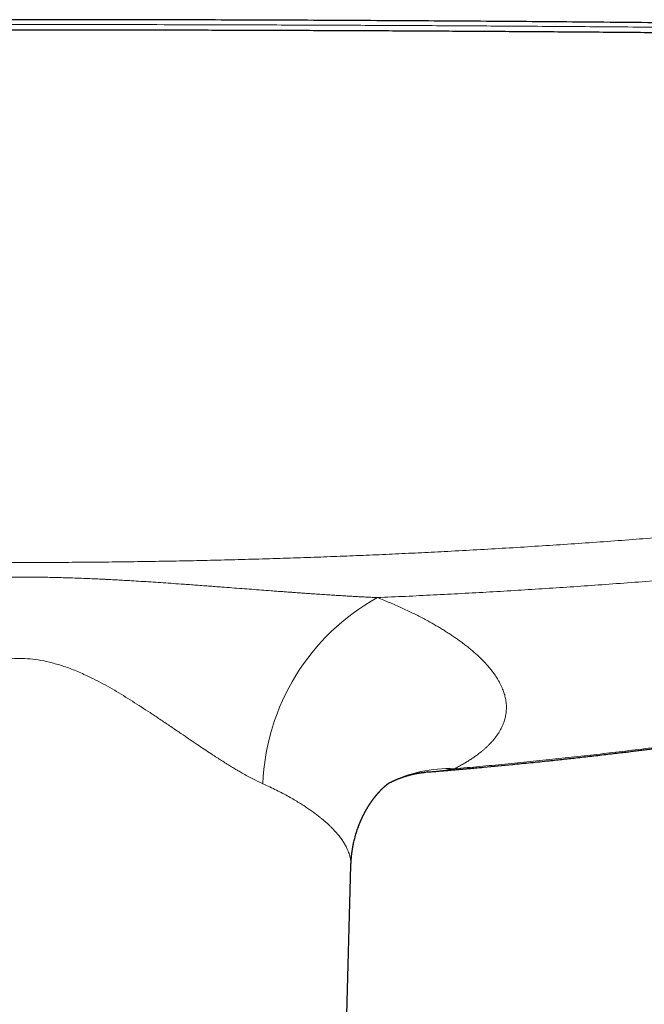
# Model space of a CAD drawing. Header units: millimetres. Extents: x 8 to 932, y 12 to 523.
# Tile 20 of 53: x 479 to 527, y 234 to 309. Entities that reach past the tile are written whole.
import ezdxf

# ---------------------------------------------------------------- set-up
doc = ezdxf.new("R2010")
doc.units = ezdxf.units.MM

msp = doc.modelspace()

# ---------------------------------------------------------------- linework, layer by layer
at = {"color": 7, "linetype": 'Continuous', "lineweight": 30}
for p, q in [((510.686, 251.795), (510.59, 251.788)), ((504.301, 225.611), (504.828, 244.649)), ((504.826, 244.649), (504.826, 244.648))]:
    msp.add_line(p, q, dxfattribs=at)
at = {"color": 252, "linetype": 'Continuous', "lineweight": 0}
for centre, radius, start, end in [((515.1, 250.248), 17.016, 118.9706, 177.81427), ((512.297, 242.072), 9.981, 87.40919, 117.19057)]:
    msp.add_arc(centre, radius, start, end, dxfattribs=at)
for points, knots in [([(562.736, 308.371), (560.8, 308.398), (556.928, 308.453), (551.115, 308.527), (545.298, 308.596), (539.479, 308.659), (533.656, 308.716), (527.831, 308.767), (522.003, 308.812), (516.407, 308.851), (511.042, 308.882), (505.909, 308.907), (500.775, 308.928), (495.846, 308.944), (491.121, 308.956), (486.783, 308.963), (483.367, 308.966), (481.202, 308.966), (480.249, 308.967), (479.864, 308.967), (479.722, 308.967), (479.677, 308.967), (479.633, 308.967), (479.589, 308.967), (479.544, 308.967), (479.383, 308.967), (479.093, 308.967), (478.661, 308.967), (478.192, 308.967), (477.685, 308.966), (477.142, 308.966), (476.573, 308.966), (475.98, 308.966), (475.365, 308.965), (474.717, 308.965), (474.035, 308.964), (473.291, 308.963), (472.482, 308.963), (471.604, 308.961), (470.685, 308.96), (469.724, 308.959), (468.722, 308.957), (467.68, 308.955), (466.595, 308.953), (465.49, 308.95), (464.364, 308.947), (463.219, 308.944), (462.036, 308.941), (460.817, 308.937), (459.56, 308.933), (458.292, 308.928), (457.013, 308.924), (455.726, 308.919), (454.406, 308.913), (453.053, 308.907), (451.666, 308.901), (450.247, 308.894), (448.795, 308.886), (447.309, 308.878), (445.791, 308.87), (444.186, 308.86), (442.492, 308.85), (440.781, 308.839), (439.581, 308.831), (438.905, 308.826), (438.692, 308.825), (438.479, 308.823), (438.265, 308.822), (438.051, 308.82), (437.209, 308.814), (435.755, 308.804), (433.705, 308.788), (431.702, 308.772), (429.745, 308.755), (427.845, 308.739), (426.002, 308.722), (424.215, 308.706), (422.473, 308.689), (420.765, 308.672), (419.091, 308.655), (417.451, 308.638), (415.859, 308.62), (414.312, 308.603), (412.812, 308.586), (411.359, 308.57), (409.952, 308.553), (408.592, 308.537), (407.278, 308.52), (406.01, 308.505), (404.789, 308.489), (403.614, 308.474), (402.485, 308.459), (401.431, 308.445), (400.45, 308.432), (399.537, 308.419), (398.664, 308.407), (397.829, 308.395), (397.033, 308.384), (396.516, 308.377), (396.264, 308.373)], [0, 0, 0, 0, 0.034999, 0.069998, 0.104998, 0.139997, 0.174997, 0.209997, 0.244997, 0.279997, 0.310798, 0.341598, 0.372398, 0.403199, 0.430303, 0.457407, 0.481259, 0.491754, 0.496371, 0.498403, 0.498669, 0.498935, 0.499201, 0.499467, 0.499733, 0.5, 0.502366, 0.504956, 0.50777, 0.510807, 0.514068, 0.517552, 0.521042, 0.524731, 0.528619, 0.532705, 0.536991, 0.542008, 0.547273, 0.552785, 0.558545, 0.564553, 0.570808, 0.57731, 0.584061, 0.590705, 0.597573, 0.604664, 0.611979, 0.619518, 0.62728, 0.634803, 0.642526, 0.650446, 0.658566, 0.666885, 0.675402, 0.684118, 0.693032, 0.702146, 0.711458, 0.721931, 0.732644, 0.742271, 0.743546, 0.744823, 0.746104, 0.747388, 0.748675, 0.749966, 0.762554, 0.774865, 0.786899, 0.798655, 0.810135, 0.82114, 0.831878, 0.842348, 0.852551, 0.862687, 0.872544, 0.882124, 0.891424, 0.900447, 0.909191, 0.917657, 0.925845, 0.933754, 0.941385, 0.948738, 0.955812, 0.962608, 0.969126, 0.974857, 0.980353, 0.985615, 0.990644, 0.995439, 1, 1, 1, 1]), ([(397.951, 273.269), (398.711, 273.165), (400.229, 272.957), (402.508, 272.658), (404.785, 272.367), (407.062, 272.087), (409.337, 271.816), (411.612, 271.554), (413.821, 271.309), (415.966, 271.08), (418.052, 270.864), (420.143, 270.656), (422.241, 270.455), (424.339, 270.262), (426.438, 270.076), (428.537, 269.898), (430.636, 269.727), (432.735, 269.564), (434.834, 269.409), (436.933, 269.261), (438.992, 269.123), (441.011, 268.994), (442.992, 268.875), (444.974, 268.762), (446.957, 268.656), (448.981, 268.554), (451.046, 268.457), (453.153, 268.365), (455.261, 268.28), (457.37, 268.203), (459.48, 268.133), (461.55, 268.071), (463.582, 268.017), (465.573, 267.97), (467.566, 267.929), (469.559, 267.895), (471.63, 267.866), (473.778, 267.843), (476.004, 267.827), (478.231, 267.819), (480.455, 267.818), (482.679, 267.826), (484.902, 267.841), (487.126, 267.863), (489.312, 267.894), (491.461, 267.931), (493.574, 267.974), (495.686, 268.025), (497.798, 268.082), (499.91, 268.147), (501.981, 268.218), (504.011, 268.293), (506.001, 268.374), (507.99, 268.461), (509.978, 268.555), (512.043, 268.659), (514.185, 268.774), (516.402, 268.901), (518.618, 269.037), (520.832, 269.18), (523.043, 269.332), (525.252, 269.491), (527.46, 269.659), (529.591, 269.829), (531.644, 270), (533.62, 270.171), (535.596, 270.349), (537.57, 270.534), (539.402, 270.712), (541.089, 270.881), (542.631, 271.039), (544.172, 271.202), (545.714, 271.369), (547.507, 271.569), (549.553, 271.803), (551.85, 272.076), (554.149, 272.359), (556.449, 272.652), (558.749, 272.954), (560.282, 273.164), (561.049, 273.269)], [0, 0, 0, 0, 0.014143, 0.028267, 0.042372, 0.056457, 0.070522, 0.084564, 0.098585, 0.111417, 0.12423, 0.137132, 0.150037, 0.162935, 0.175827, 0.188713, 0.201592, 0.214463, 0.227328, 0.240185, 0.253035, 0.265147, 0.277262, 0.289381, 0.301501, 0.313625, 0.326486, 0.33935, 0.352216, 0.365086, 0.377959, 0.390834, 0.402976, 0.415121, 0.427268, 0.439417, 0.451568, 0.465133, 0.478699, 0.492268, 0.505828, 0.519374, 0.532921, 0.546471, 0.560021, 0.572898, 0.585777, 0.598656, 0.611536, 0.624417, 0.637298, 0.649444, 0.66159, 0.673736, 0.685884, 0.698031, 0.711589, 0.725147, 0.738706, 0.752261, 0.765792, 0.779327, 0.792864, 0.806404, 0.818539, 0.830675, 0.842813, 0.854952, 0.867092, 0.876621, 0.886106, 0.895602, 0.905107, 0.914623, 0.928802, 0.943002, 0.957222, 0.971463, 0.985722, 1, 1, 1, 1]), ([(506.858, 265.134), (507.574, 265.166), (509.006, 265.229), (511.152, 265.334), (513.298, 265.446), (515.444, 265.565), (517.588, 265.692), (519.731, 265.826), (521.874, 265.968), (524.049, 266.12), (526.257, 266.283), (528.498, 266.456), (530.737, 266.638), (532.975, 266.828), (535.211, 267.027), (537.446, 267.234), (539.678, 267.45), (541.909, 267.675), (544.139, 267.908), (546.366, 268.149), (548.591, 268.4), (550.772, 268.654), (552.908, 268.911), (555, 269.171), (557.09, 269.439), (559.178, 269.714), (560.568, 269.904), (561.263, 269.999)], [0, 0, 0, 0, 0.0392031, 0.0784077, 0.1176134, 0.1568202, 0.1960277, 0.2352357, 0.274444, 0.3136524, 0.3547277, 0.3958026, 0.4368769, 0.4779504, 0.5190227, 0.5600938, 0.6011632, 0.6422309, 0.6832966, 0.7243601, 0.7654212, 0.8064797, 0.8451894, 0.8838964, 0.9226006, 0.9613019, 1, 1, 1, 1]), ([(452.142, 265.134), (452.294, 265.141), (452.603, 265.155), (453.072, 265.178), (453.555, 265.203), (454.051, 265.231), (454.557, 265.26), (455.072, 265.291), (455.597, 265.324), (456.134, 265.359), (456.636, 265.393), (457.1, 265.425), (457.526, 265.454), (458.006, 265.488), (458.375, 265.515), (458.63, 265.533), (458.723, 265.54), (458.816, 265.547), (458.904, 265.553), (459.226, 265.576), (459.784, 265.618), (460.563, 265.676), (461.327, 265.734), (462.076, 265.791), (462.833, 265.848), (463.598, 265.906), (464.316, 265.961), (464.985, 266.011), (465.607, 266.057), (466.234, 266.104), (466.862, 266.149), (467.539, 266.198), (468.263, 266.249), (469.031, 266.301), (469.787, 266.351), (470.531, 266.397), (471.171, 266.436), (471.71, 266.466), (472.038, 266.484), (472.25, 266.496), (472.348, 266.501), (472.446, 266.506), (472.545, 266.511), (472.649, 266.517), (472.757, 266.522), (473.064, 266.537), (473.561, 266.561), (474.283, 266.593), (475.031, 266.622), (475.804, 266.648), (476.565, 266.669), (477.315, 266.686), (478.054, 266.698), (478.78, 266.705), (479.477, 266.708), (480.151, 266.706), (480.809, 266.7), (481.476, 266.69), (482.153, 266.676), (482.84, 266.658), (483.535, 266.637), (484.208, 266.613), (484.856, 266.587), (485.453, 266.56), (485.882, 266.54), (486.14, 266.527), (486.25, 266.522), (486.356, 266.516), (486.599, 266.504), (486.98, 266.484), (487.506, 266.454), (488.105, 266.419), (488.778, 266.378), (489.527, 266.33), (490.288, 266.28), (491.062, 266.226), (491.755, 266.177), (492.366, 266.133), (492.89, 266.094), (493.413, 266.056), (493.932, 266.017), (494.444, 265.979), (495.042, 265.934), (495.722, 265.882), (496.484, 265.824), (497.238, 265.767), (497.983, 265.71), (498.627, 265.662), (499.17, 265.621), (499.599, 265.589), (499.903, 265.567), (500.089, 265.553), (500.175, 265.547), (500.266, 265.541), (500.49, 265.524), (500.843, 265.499), (501.323, 265.465), (501.815, 265.431), (502.319, 265.396), (502.834, 265.362), (503.337, 265.329), (503.83, 265.297), (504.312, 265.268), (504.774, 265.241), (505.217, 265.216), (505.641, 265.193), (506.056, 265.171), (506.46, 265.152), (506.727, 265.14), (506.858, 265.134)], [0, 0, 0, 0, 0.0085, 0.017229, 0.026185, 0.035369, 0.044781, 0.054246, 0.063931, 0.073836, 0.083961, 0.091663, 0.099489, 0.107436, 0.118115, 0.119812, 0.121515, 0.123223, 0.124936, 0.126371, 0.140921, 0.155649, 0.169193, 0.182885, 0.196723, 0.210708, 0.224841, 0.236049, 0.247347, 0.258884, 0.270352, 0.28168, 0.295896, 0.309885, 0.323649, 0.337187, 0.3505, 0.358589, 0.366593, 0.368378, 0.370159, 0.371935, 0.373708, 0.375552, 0.377591, 0.379625, 0.392246, 0.404707, 0.418957, 0.432993, 0.446816, 0.460427, 0.473826, 0.487015, 0.499994, 0.511758, 0.523695, 0.535804, 0.548087, 0.560544, 0.573176, 0.585983, 0.597169, 0.608486, 0.618555, 0.620544, 0.622538, 0.624535, 0.626329, 0.635775, 0.645342, 0.65503, 0.668436, 0.682067, 0.695925, 0.710009, 0.724319, 0.733813, 0.743403, 0.753008, 0.762428, 0.771784, 0.781078, 0.795151, 0.809076, 0.822856, 0.836488, 0.849974, 0.858208, 0.866386, 0.873537, 0.874937, 0.876608, 0.878286, 0.87996, 0.888925, 0.897742, 0.90641, 0.916079, 0.925556, 0.934841, 0.943933, 0.952833, 0.961541, 0.969575, 0.977438, 0.98513, 0.99265, 1, 1, 1, 1]), ([(506.858, 265.135), (507.017, 265.071), (507.334, 264.943), (507.798, 264.748), (508.251, 264.552), (508.692, 264.354), (509.12, 264.155), (509.535, 263.955), (509.936, 263.756), (510.326, 263.554), (510.692, 263.358), (511.036, 263.168), (511.357, 262.984), (511.67, 262.799), (511.974, 262.612), (512.27, 262.425), (512.558, 262.236), (512.837, 262.046), (513.121, 261.846), (513.407, 261.636), (513.693, 261.415), (513.967, 261.194), (514.228, 260.973), (514.475, 260.753), (514.708, 260.534), (514.927, 260.316), (515.135, 260.097), (515.331, 259.877), (515.516, 259.655), (515.689, 259.432), (515.849, 259.209), (515.995, 258.987), (516.128, 258.765), (516.248, 258.544), (516.349, 258.335), (516.433, 258.14), (516.501, 257.957), (516.561, 257.775), (516.611, 257.593), (516.651, 257.412), (516.684, 257.221), (516.708, 257.02), (516.719, 256.809), (516.717, 256.599), (516.703, 256.398), (516.679, 256.206), (516.644, 256.022), (516.6, 255.84), (516.545, 255.659), (516.48, 255.48), (516.405, 255.301), (516.319, 255.124), (516.219, 254.94), (516.102, 254.749), (515.968, 254.552), (515.82, 254.357), (515.659, 254.165), (515.498, 253.988), (515.34, 253.827), (515.187, 253.681), (515.026, 253.535), (514.856, 253.391), (514.662, 253.235), (514.44, 253.067), (514.189, 252.89), (513.926, 252.715), (513.651, 252.543), (513.363, 252.373), (513.063, 252.206), (512.853, 252.097), (512.748, 252.043)], [0, 0, 0, 0, 0.015859, 0.031662, 0.047416, 0.063127, 0.078799, 0.094162, 0.109499, 0.124817, 0.140122, 0.15378, 0.167437, 0.181095, 0.19476, 0.208435, 0.222123, 0.23583, 0.249559, 0.26531, 0.281027, 0.296716, 0.312385, 0.328038, 0.343403, 0.358765, 0.37413, 0.389558, 0.405271, 0.420959, 0.436628, 0.452283, 0.467931, 0.483578, 0.499231, 0.512268, 0.525299, 0.538327, 0.551355, 0.564387, 0.577428, 0.592811, 0.608215, 0.623646, 0.639051, 0.652793, 0.666526, 0.680255, 0.693983, 0.707715, 0.721455, 0.735205, 0.748971, 0.764728, 0.780462, 0.796176, 0.811878, 0.827571, 0.8399, 0.852231, 0.864566, 0.876934, 0.889387, 0.905241, 0.921068, 0.936873, 0.952663, 0.968444, 0.984221, 1, 1, 1, 1]), ([(460.904, 250.897), (461.19, 251.033), (461.779, 251.313), (462.733, 251.85), (463.771, 252.479), (464.683, 253.066), (465.441, 253.568), (466.022, 253.957), (466.631, 254.367), (467.268, 254.799), (467.934, 255.251), (468.63, 255.723), (469.291, 256.172), (469.909, 256.586), (470.477, 256.955), (471.051, 257.317), (471.652, 257.687), (472.27, 258.055), (472.893, 258.408), (473.65, 258.815), (474.607, 259.291), (475.776, 259.773), (476.887, 260.122), (477.855, 260.338), (478.687, 260.453), (479.496, 260.494), (480.305, 260.454), (481.137, 260.339), (482.004, 260.147), (482.904, 259.877), (483.836, 259.527), (484.704, 259.137), (485.499, 258.738), (486.212, 258.356), (486.914, 257.952), (487.603, 257.527), (488.288, 257.097), (488.965, 256.663), (489.674, 256.196), (490.403, 255.709), (491.136, 255.215), (491.821, 254.75), (492.458, 254.316), (493.049, 253.914), (493.596, 253.544), (494.07, 253.23), (494.482, 252.961), (494.844, 252.728), (495.196, 252.505), (495.54, 252.292), (495.874, 252.089), (496.198, 251.896), (496.69, 251.612), (497.331, 251.259), (497.845, 251.016), (498.096, 250.897)], [0, 0, 0, 0, 0.0280168, 0.057663, 0.0891016, 0.1224701, 0.1386055, 0.1553764, 0.1727903, 0.1908542, 0.2095741, 0.2289558, 0.2490043, 0.2644041, 0.2797863, 0.295151, 0.3104983, 0.3275412, 0.343773, 0.3587492, 0.3854135, 0.4156243, 0.4436013, 0.4634186, 0.4821481, 0.4999013, 0.5176701, 0.5363952, 0.5562009, 0.5771813, 0.5994151, 0.6229679, 0.6410944, 0.6592539, 0.6774536, 0.6957145, 0.7139831, 0.7322268, 0.7504457, 0.7720139, 0.792426, 0.8116865, 0.8298, 0.8467721, 0.8626091, 0.8773186, 0.8882375, 0.8989493, 0.9094577, 0.9197668, 0.9298809, 0.9398043, 0.9495418, 0.9753973, 1, 1, 1, 1]), ([(512.748, 252.043), (513.39, 252.099), (514.674, 252.212), (516.603, 252.394), (518.536, 252.586), (520.475, 252.788), (522.419, 253.001), (524.367, 253.224), (526.338, 253.46), (528.332, 253.71), (530.348, 253.972), (532.139, 254.216), (533.705, 254.435), (534.99, 254.62), (535.881, 254.751), (536.378, 254.825), (536.532, 254.848), (536.687, 254.871), (536.842, 254.894), (536.997, 254.918), (537.731, 255.029), (539.047, 255.231), (540.947, 255.533), (542.853, 255.845), (544.766, 256.169), (546.686, 256.503), (548.612, 256.849), (550.492, 257.196), (552.323, 257.544), (554.107, 257.891), (555.896, 258.248), (557.691, 258.615), (559.491, 258.991), (560.692, 259.25), (561.294, 259.379)], [0, 0, 0, 0, 0.0392692, 0.078661, 0.1181767, 0.1578176, 0.1975849, 0.2374799, 0.2775039, 0.3187309, 0.3600967, 0.4016028, 0.4290744, 0.4566081, 0.4808896, 0.4840729, 0.4872571, 0.4904421, 0.4936279, 0.4968146, 0.5000021, 0.5389797, 0.5781305, 0.6174559, 0.6569571, 0.6966353, 0.7364919, 0.7765282, 0.8133871, 0.8503991, 0.8875654, 0.9248869, 0.9623647, 1, 1, 1, 1]), ([(512.748, 252.043), (512.45, 251.998), (511.841, 251.906), (511.152, 251.829), (510.76, 251.8), (510.686, 251.795)], [0, 0, 0, 0, 0.437175, 0.893417, 1, 1, 1, 1]), ([(498.096, 250.897), (498.277, 250.814), (498.634, 250.651), (499.14, 250.403), (499.617, 250.158), (500.064, 249.916), (500.483, 249.677), (500.867, 249.446), (501.219, 249.224), (501.541, 249.011), (501.842, 248.801), (502.121, 248.597), (502.323, 248.442), (502.458, 248.335), (502.533, 248.275), (502.606, 248.215), (502.678, 248.154), (502.749, 248.095), (502.819, 248.035), (502.887, 247.975), (503.001, 247.873), (503.157, 247.73), (503.357, 247.535), (503.555, 247.33), (503.746, 247.116), (503.939, 246.883), (504.128, 246.63), (504.306, 246.359), (504.456, 246.095), (504.57, 245.858), (504.655, 245.645), (504.719, 245.455), (504.768, 245.266), (504.804, 245.077), (504.824, 244.889), (504.832, 244.746), (504.827, 244.667), (504.826, 244.649)], [0, 0, 0, 0, 0.042209, 0.083448, 0.123718, 0.163018, 0.201349, 0.238712, 0.273053, 0.306534, 0.339154, 0.370915, 0.401817, 0.411195, 0.420545, 0.429869, 0.439165, 0.448435, 0.457678, 0.466893, 0.476082, 0.504786, 0.533225, 0.566734, 0.599868, 0.632628, 0.675915, 0.718533, 0.760482, 0.801764, 0.832744, 0.863915, 0.895279, 0.926836, 0.958586, 0.990531, 1, 1, 1, 1])]:
    msp.add_open_spline(points, degree=3, knots=knots, dxfattribs=at)
at = {"color": 7, "linetype": 'Continuous', "lineweight": 30}
for points, knots in [([(540, 308.97), (539.05, 308.982), (535.537, 309.026), (529.463, 309.089), (521.989, 309.159), (514.729, 309.215), (507.683, 309.26), (500.636, 309.295), (493.59, 309.32), (486.543, 309.335), (479.282, 309.34), (471.809, 309.334), (464.121, 309.316), (456.434, 309.287), (448.747, 309.246), (441.06, 309.193), (433.373, 309.128), (426.019, 309.055), (421.229, 308.999), (419, 308.972)], [0, 0, 0, 0, 0.023559, 0.087088, 0.150617, 0.208853, 0.267088, 0.325324, 0.383561, 0.441797, 0.500033, 0.563564, 0.627094, 0.690625, 0.754155, 0.817685, 0.881214, 0.944743, 1, 1, 1, 1]), ([(562.785, 307.939), (561.165, 307.962), (557.925, 308.009), (553.062, 308.073), (548.196, 308.133), (543.328, 308.189), (538.458, 308.241), (533.679, 308.288), (528.99, 308.33), (524.393, 308.368), (519.795, 308.402), (515.195, 308.432), (510.594, 308.459), (505.992, 308.482), (501.39, 308.501), (496.787, 308.517), (492.183, 308.529), (487.606, 308.537), (483.057, 308.542), (478.534, 308.543), (474.012, 308.541), (469.463, 308.535), (464.886, 308.525), (460.282, 308.511), (455.679, 308.494), (451.077, 308.474), (446.503, 308.449), (441.957, 308.422), (437.44, 308.39), (432.924, 308.356), (428.379, 308.317), (423.805, 308.275), (419.201, 308.229), (414.6, 308.179), (410, 308.125), (405.402, 308.068), (400.807, 308.007), (397.746, 307.963), (396.215, 307.941)], [0, 0, 0, 0, 0.0292677, 0.0585355, 0.0878036, 0.1170719, 0.1463404, 0.1756091, 0.2032055, 0.230802, 0.2583986, 0.2859954, 0.3135923, 0.3411894, 0.3687865, 0.3963837, 0.423981, 0.4515783, 0.4786829, 0.5057876, 0.5328922, 0.5599969, 0.5875944, 0.6151918, 0.6427893, 0.6703867, 0.697984, 0.7250885, 0.7521929, 0.7792972, 0.8064015, 0.8340588, 0.8617159, 0.889373, 0.9170299, 0.9446868, 0.9723434, 1, 1, 1, 1]), ([(510.686, 251.792), (510.754, 251.797), (510.937, 251.812), (511.232, 251.836), (511.568, 251.864), (511.9, 251.892), (512.227, 251.919), (512.55, 251.947), (512.861, 251.974), (513.16, 252), (513.448, 252.025), (513.72, 252.049), (513.978, 252.072), (514.227, 252.094), (514.474, 252.117), (514.721, 252.139), (515.622, 252.222), (516.908, 252.344), (518.579, 252.511), (519.698, 252.627), (520.533, 252.715), (521.083, 252.774), (521.629, 252.834), (522.201, 252.897), (522.795, 252.963), (523.412, 253.033), (524.015, 253.103), (524.605, 253.172), (525.183, 253.24), (525.713, 253.303), (526.197, 253.362), (526.637, 253.416), (527.068, 253.469), (527.491, 253.522), (527.905, 253.574), (528.251, 253.618), (528.536, 253.654), (528.765, 253.684), (529.005, 253.715), (529.256, 253.747), (529.516, 253.781), (529.786, 253.816), (530.064, 253.853), (530.352, 253.891), (530.653, 253.931), (530.966, 253.973), (531.292, 254.017), (531.629, 254.063), (531.976, 254.11), (532.332, 254.159), (532.697, 254.21), (533.069, 254.262), (533.452, 254.315), (533.849, 254.371), (534.258, 254.43), (534.681, 254.491), (535.115, 254.554), (535.559, 254.618), (536.015, 254.686), (536.481, 254.755), (536.967, 254.828), (537.474, 254.904), (538.003, 254.985), (538.543, 255.068), (539.096, 255.154), (539.66, 255.242), (540.226, 255.332), (540.791, 255.422), (541.356, 255.514), (541.932, 255.608), (542.519, 255.704), (543.116, 255.803), (543.724, 255.905), (544.342, 256.01), (544.971, 256.118), (545.611, 256.228), (546.257, 256.341), (546.91, 256.456), (547.569, 256.574), (548.238, 256.694), (548.922, 256.818), (549.621, 256.947), (550.334, 257.079), (551.057, 257.214), (551.791, 257.353), (552.531, 257.495), (553.277, 257.639), (554.029, 257.786), (554.79, 257.937), (555.568, 258.092), (556.36, 258.252), (557.169, 258.417), (557.988, 258.586), (558.817, 258.759), (559.657, 258.936), (560.508, 259.117), (561.078, 259.24), (561.365, 259.302)], [0, 0, 0, 0, 0.003968, 0.010735, 0.017302, 0.023669, 0.030203, 0.036512, 0.042597, 0.048457, 0.054092, 0.059503, 0.064403, 0.069242, 0.07408, 0.078919, 0.083757, 0.126959, 0.154452, 0.181947, 0.192749, 0.203551, 0.214287, 0.224849, 0.237191, 0.249282, 0.261123, 0.272713, 0.284052, 0.295141, 0.303938, 0.312571, 0.32104, 0.329344, 0.337484, 0.345461, 0.349757, 0.354266, 0.358988, 0.363924, 0.369072, 0.374336, 0.379805, 0.38548, 0.39136, 0.397559, 0.40397, 0.410595, 0.417433, 0.424484, 0.431616, 0.438954, 0.446497, 0.454247, 0.462366, 0.470699, 0.479247, 0.488008, 0.496984, 0.506174, 0.515578, 0.525764, 0.53619, 0.546856, 0.557762, 0.568908, 0.580294, 0.591249, 0.602419, 0.613802, 0.625398, 0.637209, 0.649233, 0.661471, 0.673923, 0.686589, 0.69947, 0.712328, 0.725394, 0.738666, 0.752146, 0.766083, 0.780234, 0.794601, 0.809182, 0.823978, 0.83872, 0.853669, 0.868826, 0.884191, 0.900084, 0.916194, 0.932521, 0.949064, 0.965825, 0.982804, 1, 1, 1, 1]), ([(507.74, 250.952), (507.746, 250.955), (507.759, 250.961), (507.776, 250.971), (507.797, 250.981), (507.818, 250.991), (507.836, 251.001), (507.854, 251.009), (507.872, 251.019), (507.892, 251.028), (507.911, 251.037), (507.928, 251.046), (507.946, 251.054), (507.966, 251.064), (507.985, 251.073), (508.003, 251.081), (508.02, 251.09), (508.039, 251.098), (508.056, 251.106), (508.069, 251.112), (508.08, 251.117), (508.092, 251.123), (508.107, 251.129), (508.137, 251.143), (508.181, 251.163), (508.24, 251.188), (508.3, 251.214), (508.359, 251.239), (508.417, 251.262), (508.465, 251.281), (508.505, 251.297), (508.536, 251.309), (508.57, 251.322), (508.602, 251.334), (508.634, 251.346), (508.664, 251.357), (508.699, 251.369), (508.736, 251.383), (508.778, 251.397), (508.82, 251.411), (508.862, 251.426), (508.902, 251.439), (508.948, 251.454), (508.986, 251.466), (509.029, 251.48), (509.071, 251.492), (509.113, 251.505), (509.152, 251.516), (509.188, 251.527), (509.221, 251.536), (509.254, 251.545), (509.287, 251.554), (509.32, 251.563), (509.353, 251.572), (509.386, 251.58), (509.421, 251.589), (509.46, 251.599), (509.501, 251.609), (509.542, 251.619), (509.583, 251.628), (509.624, 251.637), (509.665, 251.646), (509.706, 251.655), (509.746, 251.664), (509.787, 251.672), (509.818, 251.678), (509.841, 251.682), (509.856, 251.685), (509.872, 251.688), (509.887, 251.691), (509.9, 251.693), (509.915, 251.696), (509.93, 251.699), (509.945, 251.701), (509.957, 251.703), (509.97, 251.706), (509.985, 251.708), (510, 251.711), (510.013, 251.713), (510.024, 251.715), (510.036, 251.717), (510.049, 251.719), (510.063, 251.721), (510.074, 251.723), (510.086, 251.725), (510.099, 251.727), (510.115, 251.729), (510.13, 251.731), (510.143, 251.733), (510.157, 251.735), (510.175, 251.738), (510.197, 251.741), (510.223, 251.745), (510.248, 251.748), (510.274, 251.751), (510.299, 251.754), (510.323, 251.757), (510.346, 251.76), (510.368, 251.763), (510.389, 251.765), (510.41, 251.767), (510.432, 251.77), (510.453, 251.772), (510.47, 251.773), (510.484, 251.775), (510.495, 251.776), (510.508, 251.777), (510.52, 251.778), (510.53, 251.779), (510.541, 251.78), (510.554, 251.781), (510.572, 251.783), (510.584, 251.784), (510.591, 251.784)], [0, 0, 0, 0, 0.006347, 0.012109, 0.019586, 0.027673, 0.033599, 0.03882, 0.0454, 0.052985, 0.059372, 0.064526, 0.070633, 0.078119, 0.084943, 0.090305, 0.096044, 0.103393, 0.109164, 0.113446, 0.116503, 0.120553, 0.126095, 0.132128, 0.151208, 0.171074, 0.192357, 0.212729, 0.231632, 0.251206, 0.261947, 0.272264, 0.283234, 0.295845, 0.304977, 0.316432, 0.326071, 0.340761, 0.354425, 0.369144, 0.383012, 0.397704, 0.410765, 0.426497, 0.439577, 0.454855, 0.469306, 0.482894, 0.495134, 0.506037, 0.517537, 0.529082, 0.539976, 0.552026, 0.562525, 0.574887, 0.58854, 0.603067, 0.617775, 0.631097, 0.646477, 0.660369, 0.674475, 0.689613, 0.702803, 0.71789, 0.7223, 0.728014, 0.734218, 0.739152, 0.743533, 0.74865, 0.754868, 0.759965, 0.764061, 0.768211, 0.774017, 0.780136, 0.784497, 0.788131, 0.792079, 0.797379, 0.802695, 0.806652, 0.810277, 0.814881, 0.821404, 0.827215, 0.831528, 0.836144, 0.842116, 0.851688, 0.86055, 0.870835, 0.87945, 0.889598, 0.898166, 0.906911, 0.91459, 0.922709, 0.931232, 0.9381, 0.947649, 0.954858, 0.958361, 0.96269, 0.968138, 0.972702, 0.976258, 0.980206, 0.985121, 0.991381, 1, 1, 1, 1]), ([(504.828, 244.646), (504.828, 244.658), (504.829, 244.68), (504.83, 244.711), (504.831, 244.734), (504.831, 244.752), (504.832, 244.766), (504.833, 244.783), (504.834, 244.806), (504.835, 244.834), (504.837, 244.867), (504.838, 244.898), (504.84, 244.929), (504.842, 244.957), (504.844, 244.99), (504.846, 245.027), (504.849, 245.067), (504.852, 245.105), (504.855, 245.145), (504.859, 245.189), (504.863, 245.238), (504.868, 245.288), (504.873, 245.336), (504.878, 245.386), (504.884, 245.441), (504.89, 245.496), (504.897, 245.548), (504.903, 245.594), (504.909, 245.639), (504.915, 245.685), (504.922, 245.731), (504.929, 245.779), (504.937, 245.832), (504.946, 245.887), (504.955, 245.944), (504.964, 245.995), (504.972, 246.043), (504.98, 246.085), (504.987, 246.123), (504.994, 246.158), (505, 246.19), (505.006, 246.219), (505.012, 246.25), (505.028, 246.327), (505.056, 246.458), (505.097, 246.63), (505.14, 246.797), (505.185, 246.956), (505.232, 247.115), (505.285, 247.284), (505.327, 247.408), (505.356, 247.489), (505.367, 247.52), (505.378, 247.551), (505.39, 247.583), (505.402, 247.616), (505.414, 247.649), (505.427, 247.682), (505.44, 247.715), (505.452, 247.746), (505.464, 247.778), (505.478, 247.813), (505.492, 247.849), (505.51, 247.893), (505.53, 247.942), (505.552, 247.994), (505.574, 248.045), (505.594, 248.091), (505.613, 248.135), (505.632, 248.176), (505.648, 248.211), (505.662, 248.242), (505.675, 248.27), (505.69, 248.302), (505.706, 248.336), (505.721, 248.368), (505.734, 248.395), (505.746, 248.42), (505.757, 248.442), (505.768, 248.465), (505.78, 248.488), (505.792, 248.512), (505.803, 248.534), (505.813, 248.554), (505.821, 248.569), (505.829, 248.585), (505.838, 248.603), (505.848, 248.622), (505.858, 248.64), (505.866, 248.656), (505.875, 248.673), (505.885, 248.691), (505.895, 248.711), (505.906, 248.731), (505.917, 248.75), (505.928, 248.772), (505.942, 248.797), (505.957, 248.824), (505.972, 248.851), (505.987, 248.877), (506.001, 248.902), (506.014, 248.925), (506.025, 248.943), (506.035, 248.96), (506.045, 248.979), (506.058, 249), (506.069, 249.019), (506.079, 249.035), (506.087, 249.049), (506.096, 249.065), (506.107, 249.082), (506.117, 249.1), (506.127, 249.116), (506.136, 249.131), (506.146, 249.146), (506.157, 249.164), (506.168, 249.183), (506.18, 249.201), (506.192, 249.22), (506.207, 249.244), (506.225, 249.272), (506.242, 249.299), (506.26, 249.326), (506.278, 249.353), (506.295, 249.38), (506.313, 249.407), (506.332, 249.435), (506.35, 249.461), (506.368, 249.487), (506.386, 249.514), (506.405, 249.541), (506.424, 249.569), (506.445, 249.597), (506.465, 249.626), (506.487, 249.655), (506.507, 249.684), (506.529, 249.713), (506.546, 249.736), (506.561, 249.756), (506.574, 249.773), (506.585, 249.788), (506.596, 249.801), (506.605, 249.813), (506.614, 249.825), (506.623, 249.838), (506.634, 249.851), (506.644, 249.864), (506.652, 249.875), (506.659, 249.884), (506.667, 249.893), (506.675, 249.903), (506.685, 249.916), (506.696, 249.929), (506.707, 249.943), (506.717, 249.956), (506.726, 249.967), (506.736, 249.979), (506.746, 249.992), (506.758, 250.007), (506.771, 250.022), (506.782, 250.035), (506.791, 250.046), (506.8, 250.057), (506.811, 250.069), (506.827, 250.088), (506.845, 250.11), (506.865, 250.133), (506.886, 250.157), (506.907, 250.181), (506.928, 250.204), (506.947, 250.227), (506.968, 250.25), (506.987, 250.271), (507, 250.284), (507.008, 250.293), (507.017, 250.303), (507.027, 250.313), (507.038, 250.326), (507.05, 250.338), (507.061, 250.35), (507.07, 250.36), (507.08, 250.369), (507.089, 250.379), (507.099, 250.39), (507.113, 250.404), (507.127, 250.419), (507.141, 250.433), (507.154, 250.446), (507.166, 250.458), (507.18, 250.472), (507.194, 250.486), (507.207, 250.499), (507.218, 250.51), (507.227, 250.519), (507.236, 250.527), (507.245, 250.536), (507.255, 250.546), (507.267, 250.557), (507.279, 250.568), (507.29, 250.579), (507.299, 250.588), (507.308, 250.596), (507.317, 250.604), (507.327, 250.614), (507.338, 250.624), (507.351, 250.636), (507.363, 250.647), (507.375, 250.658), (507.385, 250.667), (507.394, 250.675), (507.404, 250.684), (507.414, 250.693), (507.425, 250.702), (507.436, 250.713), (507.448, 250.722), (507.458, 250.731), (507.467, 250.739), (507.476, 250.747), (507.484, 250.754), (507.493, 250.761), (507.502, 250.769), (507.513, 250.778), (507.523, 250.787), (507.534, 250.796), (507.545, 250.804), (507.554, 250.812), (507.563, 250.819), (507.571, 250.825), (507.579, 250.832), (507.589, 250.84), (507.599, 250.848), (507.609, 250.856), (507.62, 250.864), (507.629, 250.871), (507.638, 250.878), (507.648, 250.885), (507.657, 250.892), (507.666, 250.899), (507.675, 250.906), (507.684, 250.913), (507.693, 250.919), (507.706, 250.928), (507.721, 250.939), (507.736, 250.949), (507.747, 250.957), (507.756, 250.963), (507.762, 250.967), (507.766, 250.969), (507.765, 250.968), (507.765, 250.968)], [0, 0, 0, 0, 0.003491, 0.006368, 0.008631, 0.010277, 0.01141, 0.012662, 0.015088, 0.018046, 0.020933, 0.024324, 0.027208, 0.029686, 0.032427, 0.036655, 0.040209, 0.043859, 0.047827, 0.05161, 0.056392, 0.061899, 0.065911, 0.070357, 0.07617, 0.08181, 0.086197, 0.090995, 0.09513, 0.099402, 0.104091, 0.108204, 0.113255, 0.119342, 0.124361, 0.129552, 0.134338, 0.138318, 0.141818, 0.145321, 0.14852, 0.151048, 0.15398, 0.15758, 0.173613, 0.192412, 0.208591, 0.223433, 0.24059, 0.257162, 0.275407, 0.279486, 0.28268, 0.285452, 0.289098, 0.292775, 0.296088, 0.299825, 0.303538, 0.306683, 0.30994, 0.313933, 0.317918, 0.321901, 0.328352, 0.334046, 0.33938, 0.3452, 0.349667, 0.354261, 0.359284, 0.361659, 0.364835, 0.369009, 0.373065, 0.376649, 0.38004, 0.382754, 0.385464, 0.388082, 0.390743, 0.393699, 0.39674, 0.398918, 0.400672, 0.402451, 0.40461, 0.407115, 0.409426, 0.411359, 0.413206, 0.415436, 0.418125, 0.420751, 0.42292, 0.425492, 0.428766, 0.432431, 0.435687, 0.438838, 0.442411, 0.445209, 0.447522, 0.449488, 0.45186, 0.454738, 0.45748, 0.459421, 0.461102, 0.463088, 0.465456, 0.467981, 0.470148, 0.471938, 0.473913, 0.47635, 0.47916, 0.481653, 0.483688, 0.487091, 0.491542, 0.495258, 0.498555, 0.502966, 0.50687, 0.51021, 0.514646, 0.518781, 0.521914, 0.526248, 0.530783, 0.534028, 0.539055, 0.544035, 0.547443, 0.552972, 0.557627, 0.561541, 0.564402, 0.567301, 0.569907, 0.572038, 0.574074, 0.575921, 0.578054, 0.580526, 0.582842, 0.584612, 0.586146, 0.587674, 0.589366, 0.591635, 0.594274, 0.596643, 0.599055, 0.60108, 0.603095, 0.605372, 0.608227, 0.611365, 0.613773, 0.615742, 0.617698, 0.620048, 0.62288, 0.628671, 0.632636, 0.637108, 0.643123, 0.647702, 0.65161, 0.657263, 0.662839, 0.664849, 0.666786, 0.668838, 0.67133, 0.674192, 0.677298, 0.679986, 0.682349, 0.684601, 0.686915, 0.689456, 0.692595, 0.69703, 0.700757, 0.70375, 0.706771, 0.710481, 0.714874, 0.718211, 0.721074, 0.723548, 0.725902, 0.728356, 0.731263, 0.734573, 0.73809, 0.741311, 0.744094, 0.746505, 0.748899, 0.751884, 0.755292, 0.759277, 0.763303, 0.766927, 0.770064, 0.773002, 0.775969, 0.779231, 0.782909, 0.786895, 0.790822, 0.794429, 0.797652, 0.800615, 0.803547, 0.8066, 0.810143, 0.814028, 0.81803, 0.822611, 0.826933, 0.830595, 0.834069, 0.837531, 0.841082, 0.84508, 0.850016, 0.854932, 0.859799, 0.864678, 0.869156, 0.87429, 0.879338, 0.88443, 0.889849, 0.895934, 0.902034, 0.908019, 0.923092, 0.937179, 0.950686, 0.964388, 0.978291, 0.995967, 1, 1, 1, 1])]:
    msp.add_open_spline(points, degree=3, knots=knots, dxfattribs=at)

doc.saveas('drawing.dxf')
